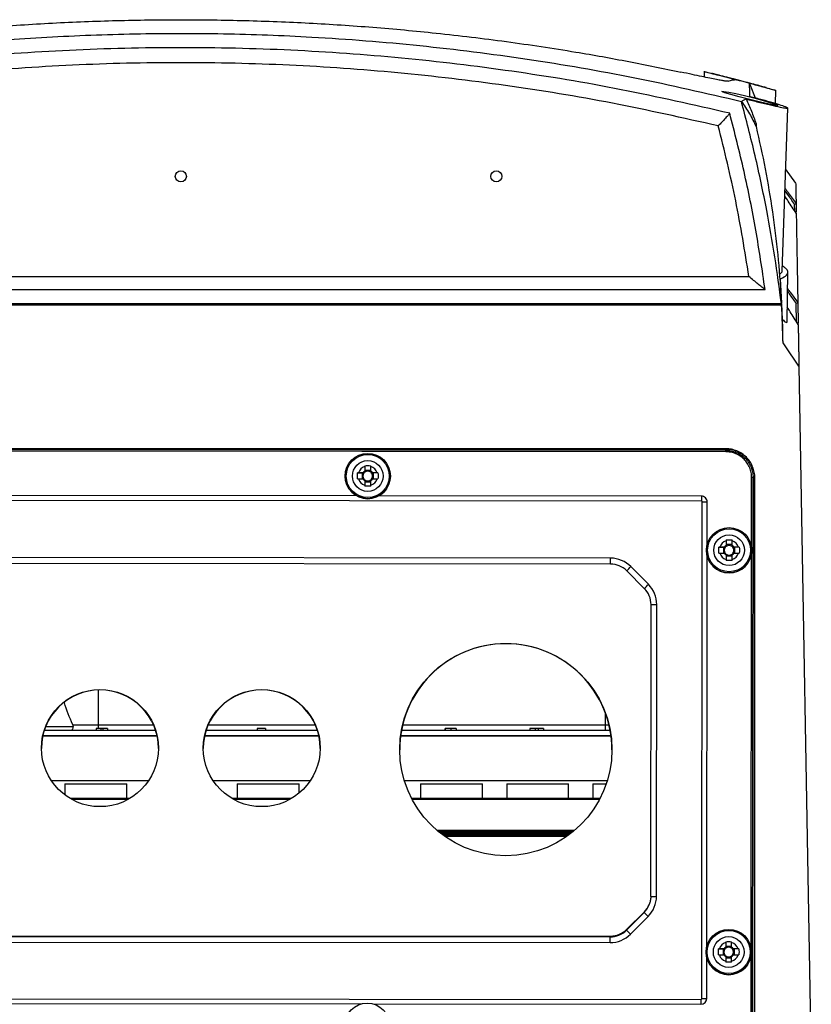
# Model space of a CAD drawing. Header units: millimetres. Extents: x -203 to 471, y -207 to 525.
# Tile 24 of 106: x 194 to 263, y -59 to 27. Entities that reach past the tile are written whole.
import ezdxf

# ---------------------------------------------------------------- set-up
doc = ezdxf.new("R2010")
doc.units = ezdxf.units.MM

msp = doc.modelspace()

# ---------------------------------------------------------------- linework, layer by layer
at = {"color": 7, "linetype": 'Continuous', "lineweight": 25}
for p, q in [((253.273, 22.097), (253.268, 21.597)), ((257.723, 19.766), (257.295, 20.855)), ((259.462, 20.434), (258.641, 20.656)), ((254.867, 20.306), (254.81, 20.348)), ((259.491, 19.274), (259.512, 20.451)), ((260.051, 4.684), (260.547, 18.896)), ((257.785, 17.537), (257.785, 17.284)), ((261.239, 12.346), (260.362, 13.599)), ((261.149, 9.944), (261.139, 10.507)), ((261.27, 10.584), (261.283, 9.821)), ((260.485, 0.262), (260.561, 4.606)), ((158.133, 4.227), (257.161, 4.227)), ((259.983, 2.354), (259.925, 4.021)), ((260.025, 1.934), (259.925, 4.021)), ((156.724, 3.094), (258.57, 3.094)), ((155.293, 1.769), (260.002, 1.769)), ((207.647, 1.849), (155.303, 1.849)), ((259.992, 1.849), (207.647, 1.849)), ((260.095, 0.473), (260.029, 1.868)), ((261.313, 0.267), (261.286, 1.882)), ((261.421, 1.959), (261.421, 1.96)), ((261.421, 1.96), (261.453, 0.126)), ((260.305, -1.814), (260.132, -1.56)), ((261.518, -3.599), (260.305, -1.814)), ((261.518, -3.599), (262.599, -65.559)), ((255.147, -10.778), (160.147, -10.778)), ((160.147, -10.805), (255.147, -10.805)), ((255.149, -11.038), (160.149, -10.946)), ((160.15, -10.823), (255.15, -10.915)), ((255.147, -10.805), (255.147, -10.778)), ((223.68, -12.33), (223.68, -12.733)), ((224.195, -12.667), (223.68, -12.667)), ((224.195, -12.733), (224.195, -12.33)), ((257.233, -12.152), (257.232, -12.15)), ((221.963, -13.155), (221.963, -13.16)), ((223.049, -12.887), (223.446, -12.901)), ((223.527, -12.887), (223.123, -12.887)), ((223.123, -13.401), (223.527, -13.401)), ((223.446, -12.901), (223.599, -12.901)), ((223.446, -12.901), (223.446, -13.401)), ((223.68, -13.555), (223.68, -13.958)), ((223.68, -13.65), (224.195, -13.65)), ((224.195, -13.958), (224.195, -13.555)), ((224.276, -12.901), (224.429, -12.901)), ((224.752, -12.887), (224.348, -12.887)), ((224.348, -13.401), (224.752, -13.401)), ((224.826, -12.887), (224.429, -12.901)), ((224.429, -13.401), (224.429, -12.901)), ((225.913, -13.16), (225.913, -13.155)), ((257.393, -19.396), (257.399, -13.292)), ((257.524, -13.295), (257.478, -60.795)), ((257.479, -60.797), (257.525, -13.297)), ((257.488, -60.806), (257.534, -13.306)), ((257.524, -13.295), (257.525, -13.297)), ((257.525, -13.297), (257.534, -13.306)), ((257.647, -13.305), (257.647, -60.805)), ((257.647, -13.305), (257.674, -13.305)), ((257.674, -60.805), (257.674, -13.305)), ((253.023, -15.344), (162.267, -15.257)), ((222.964, -14.878), (192.408, -14.848)), ((253.024, -14.907), (224.908, -14.88)), ((253.051, -58.671), (253.093, -15.414)), ((253.522, -19.116), (253.526, -15.41)), ((255.174, -18.796), (255.174, -19.2)), ((255.689, -19.2), (255.689, -18.796)), ((253.456, -19.621), (253.456, -19.626)), ((254.542, -19.353), (254.94, -19.367)), ((255.021, -19.353), (254.617, -19.353)), ((254.94, -19.367), (255.093, -19.367)), ((254.94, -19.367), (254.94, -19.868)), ((255.689, -19.133), (255.174, -19.133)), ((255.77, -19.367), (255.923, -19.367)), ((256.246, -19.353), (255.842, -19.353)), ((256.32, -19.353), (255.923, -19.367)), ((255.923, -19.868), (255.923, -19.367)), ((257.406, -19.626), (257.406, -19.621)), ((245.096, -20.31), (170.185, -20.237)), ((253.488, -54.111), (253.521, -20.127)), ((254.617, -19.868), (255.021, -19.868)), ((255.174, -20.021), (255.174, -20.424)), ((255.174, -20.116), (255.689, -20.116)), ((255.689, -20.424), (255.689, -20.021)), ((255.842, -19.868), (256.246, -19.868)), ((257.359, -54.39), (257.393, -19.855)), ((245.096, -20.818), (170.184, -20.746)), ((248.043, -22.942), (246.509, -21.405)), ((248.397, -22.58), (246.863, -21.043)), ((248.603, -49.772), (248.628, -24.357)), ((249.103, -49.764), (249.128, -24.348)), ((200.472, -34.813), (200.472, -31.786)), ((244.673, -34.813), (244.673, -33.876)), ((195.873, -34.958), (198.256, -34.958)), ((200.263, -35.155), (200.263, -35.305)), ((200.667, -35.155), (200.263, -35.155)), ((200.472, -35.155), (200.472, -34.813)), ((200.472, -34.813), (205.257, -34.813)), ((200.84, -35.155), (200.667, -35.155)), ((200.667, -35.155), (200.667, -35.305)), ((200.84, -35.155), (200.84, -35.305)), ((201.244, -35.155), (200.84, -35.155)), ((201.244, -35.155), (201.244, -35.305)), ((210.035, -34.813), (219.357, -34.813)), ((214.288, -35.155), (214.288, -35.305)), ((215.032, -35.155), (214.288, -35.155)), ((215.032, -35.155), (215.032, -35.305)), ((226.986, -34.813), (244.673, -34.813)), ((230.654, -35.155), (230.654, -35.305)), ((230.678, -35.155), (230.678, -35.305)), ((231.165, -35.155), (231.165, -35.305)), ((231.647, -35.155), (231.647, -35.305)), ((238.078, -35.155), (238.078, -35.305)), ((238.541, -35.155), (238.078, -35.155)), ((238.541, -35.155), (238.541, -35.305)), ((238.788, -35.155), (238.541, -35.155)), ((238.788, -35.155), (238.788, -35.305)), ((239.248, -35.155), (238.788, -35.155)), ((239.248, -35.155), (239.248, -35.305)), ((244.673, -35.305), (244.673, -34.813)), ((205.58, -35.805), (195.611, -35.805)), ((205.577, -35.792), (195.614, -35.792)), ((195.746, -35.305), (205.445, -35.305)), ((219.68, -35.805), (209.711, -35.805)), ((219.677, -35.792), (209.714, -35.792)), ((209.846, -35.305), (219.545, -35.305)), ((245.142, -35.805), (226.8, -35.805)), ((245.14, -35.792), (226.801, -35.792)), ((226.88, -35.305), (245.062, -35.305)), ((204.833, -39.691), (196.359, -39.691)), ((197.547, -39.955), (197.547, -40.941)), ((197.547, -39.955), (200.247, -39.955)), ((200.247, -39.955), (202.947, -39.955)), ((202.947, -41.255), (202.947, -39.955)), ((218.933, -39.691), (210.459, -39.691)), ((212.547, -39.955), (212.547, -41.255)), ((212.547, -39.955), (215.247, -39.955)), ((215.247, -39.955), (217.947, -39.955)), ((217.947, -40.781), (217.947, -39.955)), ((244.815, -39.691), (227.127, -39.691)), ((228.547, -39.955), (228.547, -41.255)), ((228.547, -39.955), (231.247, -39.955)), ((231.247, -39.955), (233.947, -39.955)), ((233.947, -41.255), (233.947, -39.955)), ((236.047, -39.955), (236.047, -41.255)), ((236.047, -39.955), (238.747, -39.955)), ((238.747, -39.955), (241.447, -39.955)), ((241.447, -41.255), (241.447, -39.955)), ((243.547, -39.955), (243.547, -41.255)), ((243.547, -39.955), (244.729, -39.955)), ((203.17, -41.255), (198.021, -41.255)), ((203.019, -41.34), (198.172, -41.34)), ((217.27, -41.255), (212.121, -41.255)), ((217.119, -41.34), (212.272, -41.34)), ((244.174, -41.255), (227.768, -41.255)), ((244.129, -41.34), (227.813, -41.34)), ((241.971, -44.019), (229.97, -44.019)), ((241.87, -44.105), (230.072, -44.105)), ((241.747, -44.205), (230.195, -44.205)), ((241.587, -44.33), (230.355, -44.33)), ((241.453, -44.43), (230.488, -44.43)), ((241.294, -44.544), (230.648, -44.544)), ((246.479, -52.719), (248.016, -51.186)), ((246.516, -52.638), (248.051, -51.102)), ((248.051, -51.133), (246.516, -52.668)), ((248.051, -51.133), (248.051, -51.102)), ((246.832, -53.064), (248.369, -51.531)), ((247.095, -52.105), (247.079, -52.105)), ((246.516, -52.668), (246.516, -52.638)), ((170.152, -53.722), (245.064, -53.795)), ((170.153, -53.231), (245.064, -53.304)), ((170.19, -53.223), (245.101, -53.223)), ((203.512, -53.254), (193.785, -53.254)), ((196.546, -53.254), (196.547, -53.257)), ((197.072, -53.254), (197.072, -53.257)), ((197.272, -53.257), (197.272, -53.254)), ((198.272, -53.254), (198.272, -53.258)), ((202.522, -53.262), (202.522, -53.254)), ((204.049, -53.254), (203.512, -53.254)), ((203.512, -53.254), (203.512, -53.254)), ((203.522, -53.254), (203.522, -53.263)), ((203.732, -53.264), (203.732, -53.254)), ((204.577, -53.254), (204.049, -53.254)), ((204.049, -53.254), (204.049, -53.254)), ((204.422, -53.254), (204.422, -53.264)), ((204.758, -53.254), (204.577, -53.254)), ((204.577, -53.254), (204.577, -53.254)), ((204.622, -53.265), (204.622, -53.254)), ((206.783, -53.254), (204.758, -53.254)), ((204.758, -53.254), (204.758, -53.254)), ((205.622, -53.254), (205.622, -53.265)), ((206.783, -53.254), (206.948, -53.254)), ((206.783, -53.254), (206.783, -53.254)), ((207.771, -53.254), (206.948, -53.254)), ((206.948, -53.254), (206.948, -53.254)), ((207.771, -53.254), (207.935, -53.254)), ((207.771, -53.254), (207.771, -53.254)), ((209.269, -53.254), (207.935, -53.254)), ((207.935, -53.254), (207.935, -53.254)), ((209.434, -53.254), (209.269, -53.254)), ((209.269, -53.254), (209.269, -53.254)), ((211.083, -53.254), (209.434, -53.254)), ((209.434, -53.254), (209.434, -53.254)), ((209.872, -53.27), (209.872, -53.254)), ((210.872, -53.254), (210.872, -53.271)), ((211.082, -53.271), (211.082, -53.254)), ((211.314, -53.254), (211.083, -53.254)), ((211.083, -53.254), (211.083, -53.254)), ((211.932, -53.254), (211.314, -53.254)), ((211.314, -53.254), (211.314, -53.254)), ((211.772, -53.254), (211.772, -53.271)), ((212.147, -53.254), (211.932, -53.254)), ((211.932, -53.254), (211.932, -53.254)), ((211.972, -53.272), (211.972, -53.254)), ((212.597, -53.254), (212.147, -53.254)), ((212.147, -53.254), (212.147, -53.254)), ((212.597, -53.254), (212.762, -53.254)), ((212.597, -53.254), (212.597, -53.254)), ((213.139, -53.254), (212.762, -53.254)), ((212.762, -53.254), (212.762, -53.254)), ((212.972, -53.254), (212.972, -53.273)), ((213.139, -53.254), (213.332, -53.254)), ((213.139, -53.254), (213.139, -53.254)), ((213.139, -53.254), (213.139, -53.254)), ((213.533, -53.254), (213.332, -53.254)), ((213.332, -53.254), (213.332, -53.254)), ((213.533, -53.254), (213.698, -53.254)), ((213.533, -53.254), (213.533, -53.254)), ((214.395, -53.254), (213.698, -53.254)), ((213.698, -53.254), (213.698, -53.254)), ((214.395, -53.254), (214.592, -53.254)), ((214.395, -53.254), (214.395, -53.254)), ((214.994, -53.254), (214.592, -53.254)), ((214.592, -53.254), (214.592, -53.254)), ((214.592, -53.254), (214.592, -53.254)), ((214.994, -53.254), (215.191, -53.254)), ((214.994, -53.254), (214.994, -53.254)), ((214.994, -53.254), (214.994, -53.254)), ((215.267, -53.254), (215.191, -53.254)), ((215.191, -53.254), (215.191, -53.254)), ((215.267, -53.254), (215.465, -53.254)), ((215.267, -53.254), (215.267, -53.254)), ((215.867, -53.254), (215.465, -53.254)), ((215.465, -53.254), (215.465, -53.254)), ((215.465, -53.254), (215.465, -53.254)), ((215.867, -53.254), (216.064, -53.254)), ((215.867, -53.254), (215.867, -53.254)), ((215.867, -53.254), (215.867, -53.254)), ((245.101, -53.254), (216.064, -53.254)), ((216.064, -53.254), (216.064, -53.254)), ((217.222, -53.277), (217.222, -53.254)), ((218.222, -53.254), (218.222, -53.278)), ((218.432, -53.278), (218.432, -53.254)), ((219.198, -53.279), (219.198, -53.254)), ((227.546, -53.254), (227.547, -53.287)), ((228.072, -53.254), (228.072, -53.287)), ((228.272, -53.287), (228.272, -53.254)), ((229.272, -53.254), (229.272, -53.288)), ((233.522, -53.293), (233.522, -53.254)), ((234.522, -53.254), (234.522, -53.293)), ((234.732, -53.294), (234.732, -53.254)), ((235.422, -53.254), (235.422, -53.294)), ((235.622, -53.295), (235.622, -53.254)), ((236.622, -53.254), (236.622, -53.296)), ((240.872, -53.3), (240.872, -53.254)), ((241.872, -53.254), (241.872, -53.301)), ((242.082, -53.301), (242.082, -53.254)), ((242.772, -53.254), (242.772, -53.301)), ((242.972, -53.302), (242.972, -53.254)), ((243.972, -53.254), (243.972, -53.303)), ((245.101, -53.254), (245.101, -53.223)), ((255.14, -53.791), (255.14, -54.194)), ((255.655, -54.194), (255.655, -53.791)), ((253.422, -54.616), (253.422, -54.621)), ((254.508, -54.348), (254.906, -54.362)), ((254.987, -54.347), (254.583, -54.347)), ((254.583, -54.862), (254.987, -54.862)), ((254.906, -54.362), (255.059, -54.362)), ((254.906, -54.362), (254.906, -54.862)), ((255.655, -54.128), (255.14, -54.128)), ((255.736, -54.362), (255.889, -54.362)), ((256.212, -54.347), (255.808, -54.347)), ((255.808, -54.862), (256.212, -54.862)), ((256.286, -54.348), (255.889, -54.362)), ((255.889, -54.862), (255.889, -54.362)), ((257.353, -60.792), (257.359, -54.85)), ((257.372, -54.621), (257.372, -54.616)), ((253.484, -58.667), (253.487, -55.122)), ((255.14, -55.015), (255.14, -55.419)), ((255.14, -55.111), (255.655, -55.111)), ((255.655, -55.419), (255.655, -55.015)), ((162.225, -58.653), (252.981, -58.741)), ((191.91, -59.11), (223.376, -59.14)), ((224.41, -59.141), (252.981, -59.169))]:
    msp.add_line(p, q, dxfattribs=at)
at = {"color": 7, "linetype": 'Continuous', "lineweight": 25, "flags": 128}
for points in [[(254.791, 20.361), (254.977, 20.353), (255.4, 20.282), (256.016, 20.154), (256.772, 19.979), (257.595, 19.773), (258.394, 19.557), (259.06, 19.36), (259.501, 19.212), (259.669, 19.132), (259.563, 19.123), (259.212, 19.183), (258.654, 19.302), (257.934, 19.47), (257.118, 19.671), (256.298, 19.883), (255.58, 20.079), (255.063, 20.236), (254.867, 20.306), (254.867, 20.306)], [(255.149, -11.038), (255.149, -11.014), (255.149, -10.991), (255.149, -10.969), (255.149, -10.951), (255.149, -10.935), (255.15, -10.924), (255.15, -10.917), (255.15, -10.915)], [(253.024, -14.907), (253.024, -14.944), (253.024, -14.988), (253.024, -15.038), (253.024, -15.093), (253.024, -15.152), (253.024, -15.215), (253.023, -15.279), (253.023, -15.344)], [(245.096, -20.818), (245.096, -20.721), (245.096, -20.626), (245.096, -20.539), (245.096, -20.462), (245.096, -20.399), (245.096, -20.351), (245.096, -20.321), (245.096, -20.31)], [(245.064, -53.795), (245.064, -53.787), (245.064, -53.76), (245.064, -53.715), (245.064, -53.655), (245.064, -53.58), (245.064, -53.494), (245.064, -53.401), (245.064, -53.304)], [(252.981, -58.741), (252.981, -58.806), (252.981, -58.87), (252.981, -58.931), (252.981, -58.989), (252.981, -59.043), (252.981, -59.091), (252.981, -59.134), (252.981, -59.169)]]:
    msp.add_lwpolyline(points, dxfattribs=at)
at = {"color": 7, "linetype": 'Continuous', "lineweight": 25}
for centre, radius in [((207.647, 12.943), 0.483), ((235.148, 12.943), 0.483), ((223.938, -13.155), 1.975), ((223.938, -13.153), 1.875), ((223.937, -13.153), 1.337), ((255.431, -19.621), 1.975), ((255.431, -19.619), 1.875), ((255.431, -19.619), 1.337), ((235.971, -36.98), 9.25), ((200.596, -36.852), 5.1), ((214.696, -36.852), 5.1), ((255.398, -54.616), 1.975), ((255.398, -54.614), 1.875), ((255.397, -54.614), 1.337), ((223.891, -61.047), 1.975)]:
    msp.add_circle(centre, radius, dxfattribs=at)
for centre, radius, start, end in [((223.937, -13.144), 0.854, 107.54393, 162.44734), ((223.937, -13.144), 0.485, 122.08792, 147.90335), ((223.937, -13.159), 0.425, 127.23674, 142.75453), ((223.938, -13.159), 0.426, 52.76399, 127.23601), ((223.938, -13.144), 0.854, 17.55266, 72.45607), ((223.938, -13.144), 0.485, 32.09665, 57.91208), ((223.938, -13.159), 0.425, 37.24547, 52.76326), ((223.938, -13.16), 1.975, 180.00656, 359.99344), ((223.937, -13.144), 0.854, 197.55266, 252.45607), ((223.937, -13.159), 0.425, 142.7538, 217.2462), ((223.937, -13.144), 0.485, 212.09665, 237.91208), ((223.937, -13.159), 0.425, 217.24547, 232.76326), ((223.938, -13.159), 0.426, 232.76399, 307.23601), ((223.938, -13.144), 0.854, 287.54393, 342.44734), ((223.938, -13.144), 0.485, 302.08792, 327.90335), ((223.938, -13.159), 0.425, 307.23674, 322.75453), ((223.938, -13.159), 0.425, 322.7538, 37.2462), ((257.428, -15.121), 1.829, 86.99515, 90.91158), ((253.023, -15.414), 0.0692, 359.94886, 89.94888), ((253.023, -15.409), 0.502, 359.94886, 89.94888), ((253.156, 1.395), 16.809, 269.78375, 271.25988), ((255.431, -19.61), 0.854, 107.54393, 162.44734), ((255.431, -19.61), 0.854, 17.55266, 72.45607), ((255.431, -19.626), 1.975, 180.00656, 359.99344), ((255.431, -19.625), 0.425, 142.7538, 217.2462), ((255.431, -19.61), 0.485, 122.08792, 147.90335), ((255.431, -19.625), 0.425, 127.23674, 142.75453), ((255.431, -19.625), 0.426, 52.76399, 127.23601), ((255.431, -19.61), 0.485, 32.09665, 57.91208), ((255.431, -19.625), 0.425, 37.24547, 52.76326), ((255.431, -19.625), 0.425, 322.7538, 37.2462), ((245.094, -22.81), 2.5, 44.94992, 89.94527), ((255.431, -19.61), 0.854, 197.55266, 252.45607), ((255.431, -19.61), 0.485, 212.09665, 237.91208), ((255.431, -19.625), 0.425, 217.24547, 232.76326), ((255.431, -19.625), 0.426, 232.76399, 307.23601), ((255.431, -19.61), 0.854, 287.54393, 342.44734), ((255.431, -19.61), 0.485, 302.08792, 327.90335), ((255.431, -19.625), 0.425, 307.23674, 322.75453), ((245.094, -22.818), 2, 44.94992, 89.94527), ((239.119, -13.824), 10.588, 314.26965, 317.00905), ((240.653, -15.361), 10.588, 314.26965, 317.00905), ((246.628, -24.355), 2, 359.94525, 44.94992), ((246.628, -24.346), 2.499, 359.94525, 44.94992), ((248.76, -17.188), 7.17, 268.94581, 272.94294), ((235.97, -37.012), 9.249, 89.99547, 179.9958), ((235.971, -37.012), 9.249, 0.0042, 90.00453), ((200.595, -36.884), 5.1, 89.99564, 179.99564), ((200.596, -36.884), 5.1, 0.00436, 90.00436), ((214.695, -36.884), 5.1, 89.99564, 179.99564), ((214.696, -36.884), 5.1, 0.00436, 90.00436), ((246.603, -49.77), 2, 314.93979, 338.78159), ((246.637, -49.688), 2, 314.99535, 336.24805), ((246.604, -49.761), 2.499, 314.93908, 359.94374), ((248.752, -43.156), 6.617, 268.96326, 273.04428), ((254.96, -44.432), 9.686, 224.20348, 227.12484), ((245.066, -51.304), 2, 269.94376, 314.93909), ((245.066, -51.295), 2.5, 269.94376, 314.93909), ((245.101, -51.223), 2, 269.99925, 314.99458), ((245.101, -51.254), 2, 269.99925, 314.99458), ((253.423, -45.966), 9.686, 224.20348, 227.12484), ((255.397, -54.605), 0.854, 107.54393, 162.44734), ((255.397, -54.605), 0.854, 17.55266, 72.45607), ((255.397, -54.621), 1.975, 180.00656, 359.99344), ((255.397, -54.605), 0.854, 197.55266, 252.45607), ((255.397, -54.619), 0.425, 142.7538, 217.2462), ((255.397, -54.605), 0.485, 122.08792, 147.90335), ((255.397, -54.605), 0.485, 212.09665, 237.91208), ((255.397, -54.62), 0.425, 127.23674, 142.75453), ((255.397, -54.619), 0.425, 217.24547, 232.76326), ((255.397, -54.62), 0.426, 52.76399, 127.23601), ((255.397, -54.605), 0.485, 32.09665, 57.91208), ((255.397, -54.62), 0.425, 37.24547, 52.76326), ((255.397, -54.605), 0.854, 287.54393, 342.44734), ((255.397, -54.605), 0.485, 302.08792, 327.90335), ((255.397, -54.619), 0.425, 307.23674, 322.75453), ((255.397, -54.619), 0.425, 322.7538, 37.2462), ((255.397, -54.619), 0.426, 232.76399, 307.23601), ((252.981, -58.667), 0.502, 269.94015, 359.94013), ((252.981, -58.671), 0.0692, 269.94015, 359.94013), ((253.114, -41.863), 16.809, 269.78375, 271.25988)]:
    msp.add_arc(centre, radius, start, end, dxfattribs=at)
for points, knots in [([(164.058, 22.028), (166.002, 22.428), (169.896, 23.228), (175.443, 24.151), (180.622, 24.884), (185.631, 25.471), (190.906, 25.959), (196.448, 26.324), (202.034, 26.544), (207.646, 26.618), (213.258, 26.544), (218.846, 26.324), (224.397, 25.958), (230.131, 25.428), (236.032, 24.715), (241.629, 23.868), (246.7, 22.97), (249.728, 22.342), (251.237, 22.028)], [0, 0, 0, 0, 0.06991, 0.139961, 0.194868, 0.24972, 0.312058, 0.37449, 0.43711, 0.499995, 0.562854, 0.625472, 0.687991, 0.750531, 0.820743, 0.89099, 0.945691, 1, 1, 1, 1]), ([(158.793, 19.476), (161.219, 20.046), (166.071, 21.186), (173.435, 22.56), (180.854, 23.684), (188.375, 24.537), (195.973, 25.116), (203.654, 25.411), (211.354, 25.417), (219.638, 25.109), (228.477, 24.411), (237.868, 23.223), (247.229, 21.626), (253.411, 20.193), (256.502, 19.476)], [0, 0, 0, 0, 0.075775, 0.15155, 0.227736, 0.303923, 0.381656, 0.459388, 0.537567, 0.615746, 0.711393, 0.80704, 0.90352, 1, 1, 1, 1]), ([(255.488, 18.442), (252.342, 19.158), (246.055, 20.59), (236.506, 22.167), (226.901, 23.32), (217.248, 24.006), (207.584, 24.233), (197.929, 24), (188.304, 23.311), (178.728, 22.158), (169.209, 20.584), (162.942, 19.156), (159.807, 18.442)], [0, 0, 0, 0, 0.10019, 0.200289, 0.300488, 0.400599, 0.500752, 0.600625, 0.700457, 0.800354, 0.900132, 1, 1, 1, 1]), ([(254.49, 17.339), (251.418, 18.028), (245.278, 19.405), (235.95, 20.924), (226.56, 22.037), (217.115, 22.701), (207.654, 22.923), (198.201, 22.702), (188.772, 22.04), (179.382, 20.929), (170.039, 19.41), (163.884, 18.03), (160.805, 17.339)], [0, 0, 0, 0, 0.099882, 0.199687, 0.29974, 0.399857, 0.500017, 0.599921, 0.699786, 0.799834, 0.899877, 1, 1, 1, 1]), ([(255.338, 21.231), (255.28, 21.23), (255.192, 21.228), (254.777, 21.297), (254.347, 21.377), (253.777, 21.491), (253.064, 21.639), (252.217, 21.818), (251.566, 21.958), (251.237, 22.028)], [0, 0, 0, 0, 0.244408, 0.367435, 0.49154, 0.616715, 0.742688, 0.869779, 1, 1, 1, 1]), ([(253.309, 22.066), (253.309, 22.066), (253.308, 22.065), (253.679, 21.973), (254.331, 21.809), (255.165, 21.598), (255.777, 21.441), (256.055, 21.369)], [0, 0, 0, 0, 0.1453187, 0.3610274, 0.5808053, 0.809131, 1, 1, 1, 1]), ([(253.914, 21.918), (253.961, 21.907), (254.056, 21.884), (254.505, 21.772), (255.131, 21.614), (255.901, 21.416), (256.731, 21.199), (257.523, 20.988), (258.167, 20.814), (258.522, 20.717), (258.617, 20.691), (258.647, 20.683)], [0, 0, 0, 0, 0.1122577, 0.2249342, 0.339964, 0.4584865, 0.5803679, 0.7039744, 0.8265915, 0.9457164, 1, 1, 1, 1]), ([(258.648, 20.683), (258.657, 20.681), (258.68, 20.674), (258.409, 20.748), (257.925, 20.878), (257.243, 21.06), (256.444, 21.27), (255.611, 21.486), (254.851, 21.68), (254.277, 21.825), (253.944, 21.909), (253.934, 21.912), (253.93, 21.914)], [0, 0, 0, 0, 0.05887, 0.160747, 0.26392, 0.370246, 0.480187, 0.592618, 0.705271, 0.815815, 0.923001, 1, 1, 1, 1]), ([(255.338, 21.231), (255.478, 21.279), (255.756, 21.376), (255.956, 21.371), (256.055, 21.369)], [0, 0, 0, 0, 0.499972, 1, 1, 1, 1]), ([(257.212, 21.066), (257.551, 20.976), (258.228, 20.795), (258.991, 20.588), (259.436, 20.465), (259.459, 20.458), (259.468, 20.456)], [0, 0, 0, 0, 0.2828, 0.565975, 0.838239, 1, 1, 1, 1]), ([(257.244, 19.891), (257.244, 19.914), (257.236, 20.265), (257.224, 20.802), (257.217, 20.966), (257.213, 21.047)], [0, 0, 0, 0, 0.033473, 0.521324, 1, 1, 1, 1]), ([(257.301, 20.858), (257.293, 20.874), (257.265, 20.935), (257.236, 21), (257.215, 21.047)], [0, 0, 0, 0, 0.266916, 1, 1, 1, 1]), ([(256.923, 19.687), (257.281, 19.596), (258.013, 19.411), (259.062, 19.161), (259.907, 18.973), (260.412, 18.881), (260.596, 18.876), (260.47, 18.954), (260.017, 19.116), (259.284, 19.342), (258.327, 19.614), (257.608, 19.798), (257.244, 19.891)], [0, 0, 0, 0, 0.103454, 0.212009, 0.31794, 0.418916, 0.502875, 0.598166, 0.69336, 0.791583, 0.894588, 1, 1, 1, 1]), ([(256.923, 19.687), (256.857, 19.657), (256.713, 19.592), (256.576, 19.517), (256.502, 19.476)], [0, 0, 0, 0, 0.45795, 1, 1, 1, 1]), ([(259.992, 1.849), (259.811, 3.209), (259.448, 5.93), (258.687, 10.233), (257.74, 14.76), (256.915, 17.903), (256.502, 19.476)], [0, 0, 0, 0, 0.22885, 0.457951, 0.728768, 1, 1, 1, 1]), ([(256.923, 19.687), (257.08, 19.334), (257.394, 18.627), (257.655, 17.901), (257.785, 17.537)], [0, 0, 0, 0, 0.498766, 1, 1, 1, 1]), ([(255.488, 18.442), (255.48, 18.431), (255.445, 18.383), (255.296, 18.212), (255.152, 18.051), (255.062, 17.951), (255.05, 17.938), (254.964, 17.843), (254.83, 17.697), (254.648, 17.503), (254.543, 17.394), (254.49, 17.339)], [0, 0, 0, 0, 0.054553, 0.250573, 0.500554, 0.50163, 0.510291, 0.534465, 0.748617, 0.874178, 1, 1, 1, 1]), ([(258.57, 3.094), (258.315, 4.817), (257.805, 8.259), (256.776, 13.381), (255.917, 16.755), (255.488, 18.442)], [0, 0, 0, 0, 0.333427, 0.666561, 1, 1, 1, 1]), ([(257.161, 4.227), (256.806, 6.431), (256.097, 10.838), (255.025, 15.172), (254.49, 17.339)], [0, 0, 0, 0, 0.500003, 1, 1, 1, 1]), ([(257.785, 17.284), (258.059, 16.057), (258.608, 13.604), (259.225, 9.873), (259.707, 6.117), (259.89, 3.594), (259.982, 2.333)], [0, 0, 0, 0, 0.249933, 0.499899, 0.749884, 1, 1, 1, 1]), ([(261.24, 12.319), (261.24, 12.325), (261.239, 12.357), (261.244, 12.098), (261.253, 11.57), (261.264, 10.947), (261.269, 10.646)], [0, 0, 0, 0, 0.07003, 0.387285, 0.704537, 1, 1, 1, 1]), ([(261.285, 9.742), (261.285, 9.742), (261.049, 10.09), (260.705, 10.6), (260.383, 11.087), (260.28, 11.242)], [0, 0, 0, 0, 0.000016, 0.680759, 1, 1, 1, 1]), ([(261.139, 10.507), (260.935, 10.804), (260.649, 11.221), (260.376, 11.613), (260.297, 11.726)], [0, 0, 0, 0, 0.7113764, 1, 1, 1, 1]), ([(260.303, 11.922), (260.4, 11.79), (260.713, 11.361), (261.042, 10.902), (261.27, 10.585)], [0, 0, 0, 0, 0.3075467, 1, 1, 1, 1]), ([(261.27, 10.584), (261.27, 10.577), (261.257, 10.565), (261.211, 10.539), (261.178, 10.523), (261.139, 10.507)], [0, 0, 0, 0, 0.5, 0.5, 1, 1, 1, 1]), ([(261.285, 9.742), (261.286, 9.687), (261.288, 9.578), (261.291, 9.408), (261.294, 9.233), (261.297, 9.052), (261.3, 8.867), (261.303, 8.677), (261.307, 8.482), (261.31, 8.281), (261.314, 8.076), (261.317, 7.866), (261.321, 7.65), (261.325, 7.43), (261.329, 7.204), (261.333, 6.974), (261.337, 6.738), (261.343, 6.417), (261.35, 6.003), (261.359, 5.486), (261.368, 4.949), (261.378, 4.392), (261.388, 3.815), (261.399, 3.217), (261.409, 2.601), (261.417, 2.174), (261.421, 1.96)], [0, 0, 0, 0, 0.031233, 0.062465, 0.093696, 0.124926, 0.156156, 0.187386, 0.218616, 0.249847, 0.281078, 0.31231, 0.343544, 0.374779, 0.406016, 0.437255, 0.468497, 0.499741, 0.56229, 0.624831, 0.687364, 0.749893, 0.812419, 0.874944, 0.93747, 1, 1, 1, 1]), ([(260.029, 4.684), (260.029, 4.622), (260.027, 4.534), (259.857, 4.458), (259.809, 4.437)], [0, 0, 0, 0, 0.718505, 1, 1, 1, 1]), ([(259.925, 4.021), (260.129, 4.13), (260.448, 4.3), (260.575, 4.551), (260.55, 4.751), (260.391, 4.946), (260.174, 5.067), (260.066, 5.127)], [0, 0, 0, 0, 0.305424, 0.478826, 0.652222, 0.826458, 1, 1, 1, 1]), ([(258.57, 3.094), (258.558, 3.102), (258.497, 3.14), (258.271, 3.318), (257.948, 3.575), (257.57, 3.883), (257.298, 4.112), (257.161, 4.227)], [0, 0, 0, 0, 0.052367, 0.250802, 0.500663, 0.749221, 1, 1, 1, 1]), ([(261.286, 1.882), (261.087, 2.166), (260.832, 2.529), (260.585, 2.866), (260.532, 2.94)], [0, 0, 0, 0, 0.782187, 1, 1, 1, 1]), ([(260.535, 3.144), (260.609, 3.048), (260.897, 2.671), (261.197, 2.263), (261.421, 1.959)], [0, 0, 0, 0, 0.253977, 1, 1, 1, 1]), ([(259.992, 1.849), (259.991, 1.905), (259.989, 2.067), (259.985, 2.228), (259.982, 2.333)], [0, 0, 0, 0, 0.343574, 1, 1, 1, 1]), ([(260.002, 1.769), (260.001, 1.784), (260.001, 1.815), (260, 1.846), (259.999, 1.862)], [0, 0, 0, 0, 0.483676, 1, 1, 1, 1]), ([(261.421, 1.959), (261.42, 1.952), (261.406, 1.94), (261.358, 1.914), (261.325, 1.898), (261.286, 1.882)], [0, 0, 0, 0, 0.5, 0.5, 1, 1, 1, 1]), ([(261.454, 0.046), (261.215, 0.418), (260.889, 0.924), (260.587, 1.412), (260.507, 1.541)], [0, 0, 0, 0, 0.735438, 1, 1, 1, 1]), ([(260.132, -1.56), (260.126, -1.21), (260.119, -0.865), (260.107, -0.188), (260.101, 0.146), (260.095, 0.473)], [0, 0, 0, 0, 0.5, 0.5, 1, 1, 1, 1]), ([(260.095, 0.473), (260.196, 0.384), (260.4, 0.203), (260.507, 0.189), (260.482, 0.293), (260.48, 0.3)], [0, 0, 0, 0, 0.473856, 0.961853, 1, 1, 1, 1]), ([(261.454, 0.046), (261.456, -0.068), (261.46, -0.296), (261.466, -0.645), (261.472, -0.998), (261.478, -1.355), (261.485, -1.717), (261.491, -2.084), (261.498, -2.456), (261.504, -2.832), (261.511, -3.212), (261.515, -3.47), (261.518, -3.599)], [0, 0, 0, 0, 0.100005, 0.200007, 0.300006, 0.400004, 0.5, 0.599997, 0.699995, 0.799994, 0.899995, 1, 1, 1, 1]), ([(257.674, -13.305), (257.674, -13.138), (257.657, -12.974), (257.593, -12.653), (257.546, -12.495), (257.419, -12.186), (257.341, -12.041), (257.204, -11.835), (257.155, -11.769), (257.05, -11.641), (256.994, -11.578), (256.818, -11.403), (256.691, -11.298), (256.417, -11.114), (256.268, -11.035), (255.964, -10.908), (255.807, -10.86), (255.481, -10.795), (255.314, -10.778), (255.147, -10.778)], [0, 0, 0, 0, 0.125, 0.125, 0.25, 0.25, 0.375, 0.375, 0.4375, 0.4375, 0.5, 0.5, 0.625, 0.625, 0.75, 0.75, 0.875, 0.875, 1, 1, 1, 1]), ([(255.147, -10.805), (255.475, -10.805), (255.802, -10.87), (256.406, -11.12), (256.684, -11.305), (257.147, -11.768), (257.332, -12.046), (257.582, -12.65), (257.647, -12.977), (257.647, -13.305)], [1.570796, 1.570796, 1.570796, 1.570796, 1.963495, 1.963495, 2.356194, 2.356194, 2.748894, 2.748894, 3.141593, 3.141593, 3.141593, 3.141593]), ([(257.399, -13.292), (257.399, -13.144), (257.385, -12.997), (257.328, -12.708), (257.284, -12.565), (257.172, -12.293), (257.102, -12.162), (256.937, -11.916), (256.844, -11.802), (256.637, -11.595), (256.521, -11.5), (256.277, -11.336), (256.147, -11.267), (255.875, -11.154), (255.732, -11.111), (255.444, -11.053), (255.298, -11.038), (255.149, -11.038)], [0, 0, 0, 0, 0.125, 0.125, 0.25, 0.25, 0.375, 0.375, 0.5, 0.5, 0.625, 0.625, 0.75, 0.75, 0.875, 0.875, 1, 1, 1, 1]), ([(255.15, -10.915), (255.227, -10.915), (255.306, -10.919), (255.46, -10.935), (255.536, -10.946), (255.764, -10.992), (255.915, -11.037), (256.202, -11.156), (256.338, -11.229), (256.596, -11.402), (256.718, -11.502), (256.937, -11.721), (257.036, -11.84), (257.209, -12.1), (257.283, -12.238), (257.402, -12.524), (257.448, -12.675), (257.509, -12.982), (257.524, -13.138), (257.524, -13.295)], [0, 0, 0, 0, 0.0625, 0.0625, 0.125, 0.125, 0.25, 0.25, 0.375, 0.375, 0.5, 0.5, 0.625, 0.625, 0.75, 0.75, 0.875, 0.875, 1, 1, 1, 1]), ([(198.226, -34.813), (197.95, -34.186), (197.669, -33.548), (197.502, -32.878), (197.5, -32.867)], [0, 0, 0, 0, 0.984167, 1, 1, 1, 1]), ([(198.256, -34.958), (198.246, -35.061), (198.228, -35.149), (198.193, -35.241), (198.18, -35.264), (198.153, -35.296), (198.139, -35.305), (198.125, -35.305)], [0, 0, 0, 0, 0.5, 0.5, 0.75, 0.75, 1, 1, 1, 1]), ([(198.226, -34.813), (198.394, -34.813), (198.569, -34.813), (198.93, -34.813), (199.117, -34.813), (199.686, -34.813), (200.074, -34.813), (200.472, -34.813)], [0, 0, 0, 0, 0.25, 0.25, 0.5, 0.5, 1, 1, 1, 1]), ([(231.165, -35.155), (231.151, -35.155), (231.123, -35.155), (231.082, -35.155), (231.044, -35.155), (231.009, -35.155), (230.977, -35.155), (230.947, -35.155), (230.92, -35.155), (230.887, -35.155), (230.851, -35.155), (230.812, -35.155), (230.778, -35.155), (230.748, -35.155), (230.724, -35.155), (230.704, -35.155), (230.688, -35.155), (230.681, -35.155), (230.678, -35.155)], [0, 0, 0, 0, 0.070538, 0.136643, 0.19843, 0.255974, 0.309795, 0.359633, 0.405792, 0.448643, 0.528319, 0.60374, 0.675825, 0.745624, 0.812974, 0.877093, 0.939514, 1, 1, 1, 1]), ([(231.647, -35.155), (231.647, -35.155), (231.647, -35.155), (231.646, -35.155), (231.644, -35.155), (231.643, -35.155), (231.639, -35.155), (231.636, -35.155), (231.632, -35.155), (231.626, -35.155), (231.615, -35.155), (231.599, -35.155), (231.578, -35.155), (231.552, -35.155), (231.522, -35.155), (231.487, -35.155), (231.448, -35.155), (231.412, -35.155), (231.381, -35.155), (231.355, -35.155), (231.328, -35.155), (231.299, -35.155), (231.268, -35.155), (231.235, -35.155), (231.201, -35.155), (231.177, -35.155), (231.165, -35.155)], [0, 0, 0, 0, 0.0589823, 0.1133328, 0.163067, 0.2087208, 0.2498111, 0.2863292, 0.318613, 0.3466762, 0.3970894, 0.4451089, 0.4918155, 0.5376356, 0.5839775, 0.631445, 0.6813199, 0.7338446, 0.7614902, 0.7906005, 0.8211994, 0.8533896, 0.8872957, 0.9232167, 0.9606751, 1, 1, 1, 1]), ([(244.673, -34.813), (244.673, -34.813), (244.753, -34.813), (244.832, -34.813), (244.912, -34.813)], [0, 0, 0, 0, 0.0001254, 1, 1, 1, 1]), ([(248.468, -50.494), (248.473, -50.48), (248.502, -50.413), (248.548, -50.288), (248.593, -50.118), (248.624, -49.944), (248.632, -49.827), (248.635, -49.768)], [0, 0, 0, 0, 0.058156, 0.295119, 0.529837, 0.764173, 1, 1, 1, 1])]:
    msp.add_open_spline(points, degree=3, knots=knots, dxfattribs=at)
for points in [[(256.502, 19.476), (256.752, 19.124), (257.253, 18.419), (257.607, 17.662), (257.785, 17.284)], [(261.27, 10.585), (261.27, 10.584), (261.27, 10.584), (261.27, 10.584)], [(260.132, -1.56), (260.109, -0.449), (260.065, 0.66), (260.002, 1.769)], [(223.68, -12.256), (223.849, -12.243), (224.025, -12.243), (224.195, -12.256)], [(223.68, -12.256), (223.68, -12.28), (223.68, -12.305), (223.68, -12.33)], [(223.68, -12.733), (223.68, -12.762), (223.68, -12.79), (223.68, -12.82)], [(224.195, -12.33), (224.195, -12.305), (224.195, -12.28), (224.195, -12.256)], [(224.195, -12.733), (224.195, -12.762), (224.195, -12.79), (224.195, -12.82)], [(223.049, -13.402), (223.036, -13.233), (223.036, -13.056), (223.049, -12.887)], [(223.123, -12.887), (223.098, -12.887), (223.073, -12.887), (223.049, -12.887)], [(223.049, -13.402), (223.073, -13.402), (223.098, -13.402), (223.123, -13.401)], [(223.527, -12.887), (223.55, -12.891), (223.574, -12.896), (223.599, -12.901)], [(223.527, -13.401), (223.55, -13.406), (223.574, -13.411), (223.599, -13.416)], [(224.348, -12.887), (224.325, -12.891), (224.301, -12.896), (224.276, -12.901)], [(224.348, -13.401), (224.325, -13.406), (224.301, -13.411), (224.276, -13.416)], [(224.826, -12.887), (224.802, -12.887), (224.777, -12.887), (224.752, -12.887)], [(224.752, -13.401), (224.777, -13.402), (224.802, -13.402), (224.826, -13.402)], [(224.826, -12.887), (224.839, -13.056), (224.839, -13.232), (224.826, -13.402)], [(223.68, -13.958), (223.68, -13.984), (223.68, -14.009), (223.68, -14.034)], [(224.195, -14.034), (224.026, -14.046), (223.85, -14.046), (223.68, -14.034)], [(224.195, -14.034), (224.195, -14.009), (224.195, -13.984), (224.195, -13.958)], [(255.174, -18.722), (255.343, -18.709), (255.519, -18.709), (255.689, -18.722)], [(255.174, -18.722), (255.174, -18.746), (255.174, -18.771), (255.174, -18.796)], [(255.689, -18.796), (255.689, -18.771), (255.689, -18.746), (255.689, -18.722)], [(254.542, -19.868), (254.53, -19.699), (254.53, -19.523), (254.542, -19.353)], [(254.617, -19.353), (254.592, -19.353), (254.567, -19.353), (254.542, -19.353)], [(255.021, -19.353), (255.044, -19.358), (255.068, -19.362), (255.093, -19.367)], [(255.174, -19.2), (255.174, -19.228), (255.174, -19.256), (255.174, -19.286)], [(255.689, -19.2), (255.689, -19.228), (255.689, -19.256), (255.689, -19.286)], [(255.842, -19.353), (255.819, -19.358), (255.795, -19.362), (255.77, -19.367)], [(256.32, -19.353), (256.296, -19.353), (256.271, -19.353), (256.246, -19.353)], [(256.32, -19.353), (256.333, -19.522), (256.333, -19.698), (256.32, -19.868)], [(254.542, -19.868), (254.567, -19.868), (254.592, -19.868), (254.617, -19.868)], [(255.021, -19.868), (255.044, -19.872), (255.068, -19.877), (255.093, -19.882)], [(255.174, -20.424), (255.174, -20.45), (255.174, -20.475), (255.174, -20.5)], [(255.689, -20.5), (255.52, -20.512), (255.343, -20.512), (255.174, -20.5)], [(255.689, -20.5), (255.689, -20.475), (255.689, -20.45), (255.689, -20.424)], [(255.842, -19.868), (255.819, -19.872), (255.795, -19.877), (255.77, -19.882)], [(256.246, -19.868), (256.271, -19.868), (256.296, -19.868), (256.32, -19.868)], [(198.256, -34.958), (198.26, -34.908), (198.248, -34.859), (198.226, -34.813)], [(248.603, -49.772), (248.613, -49.772), (248.622, -49.772), (248.632, -49.772)], [(255.14, -53.717), (255.309, -53.704), (255.485, -53.703), (255.655, -53.717)], [(255.14, -53.717), (255.14, -53.741), (255.14, -53.765), (255.14, -53.791)], [(255.655, -53.791), (255.655, -53.765), (255.655, -53.741), (255.655, -53.717)], [(254.508, -54.863), (254.496, -54.693), (254.496, -54.517), (254.508, -54.348)], [(254.583, -54.347), (254.558, -54.348), (254.533, -54.348), (254.508, -54.348)], [(254.508, -54.863), (254.533, -54.863), (254.558, -54.862), (254.583, -54.862)], [(254.987, -54.347), (255.01, -54.352), (255.034, -54.357), (255.059, -54.362)], [(254.987, -54.862), (255.01, -54.867), (255.034, -54.872), (255.059, -54.877)], [(255.14, -54.194), (255.14, -54.222), (255.14, -54.251), (255.14, -54.281)], [(255.655, -54.194), (255.655, -54.222), (255.655, -54.251), (255.655, -54.281)], [(255.808, -54.347), (255.785, -54.352), (255.761, -54.357), (255.736, -54.362)], [(255.808, -54.862), (255.785, -54.867), (255.761, -54.872), (255.736, -54.877)], [(256.286, -54.348), (256.262, -54.348), (256.237, -54.348), (256.212, -54.347)], [(256.212, -54.862), (256.237, -54.862), (256.262, -54.863), (256.286, -54.863)], [(256.286, -54.348), (256.299, -54.517), (256.299, -54.693), (256.286, -54.863)], [(255.14, -55.419), (255.14, -55.445), (255.14, -55.47), (255.14, -55.494)], [(255.655, -55.494), (255.486, -55.507), (255.309, -55.507), (255.14, -55.494)], [(255.655, -55.494), (255.655, -55.47), (255.655, -55.445), (255.655, -55.419)]]:
    msp.add_open_spline(points, degree=3, dxfattribs=at)

doc.saveas('drawing.dxf')
